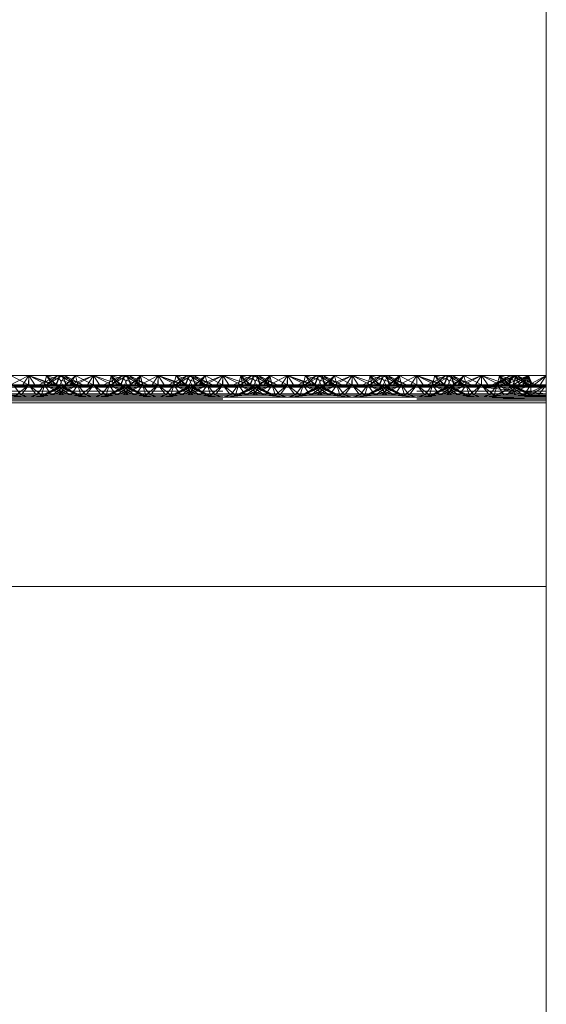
# Paper-space layout 'Layout1' of a CAD drawing. Extents: x -2 to 1033, y -36 to 596.
# Tile 148 of 182: x 704.34 to 706.37, y 508.97 to 512.77. Entities that reach past the tile are written whole.
import ezdxf

# ---------------------------------------------------------------- set-up
doc = ezdxf.new("R2010")
doc.units = 0
doc.linetypes.add('ACAD_ISO02W100', pattern=[15, 12, -3])
doc.layers.add('SS_1.ET-HALA_TaO-JD-LAVKA-ZEBRIK', color=9, linetype='CONTINUOUS', lineweight=13)

psp = doc.layouts.get("Layout1")

# ---------------------------------------------------------------- linework, layer by layer
at = {"layer": 'SS_1.ET-HALA_TaO-JD-LAVKA-ZEBRIK', "color": 5, "linetype": 'Continuous', "ltscale": 0.25}
for p, q in [((706.3704, 534.2051), (706.3704, 499.2604)), ((704.3014, 511.3962), (704.3694, 511.3604)), ((704.3704, 511.3962), (704.3014, 511.3962)), ((704.3704, 511.3962), (704.3694, 511.3604)), ((704.3704, 511.3962), (704.4367, 511.3733)), ((704.4393, 511.3962), (704.3704, 511.3962)), ((704.4825, 511.3962), (704.4109, 511.3604)), ((704.4383, 511.3604), (704.501, 511.3962)), ((704.4383, 511.3604), (704.4825, 511.3962)), ((704.4534, 511.3816), (704.4393, 511.3962)), ((704.4656, 511.3878), (704.4393, 511.3962)), ((704.4825, 511.3962), (704.4393, 511.3962)), ((704.501, 511.3962), (704.4825, 511.3962)), ((704.5133, 511.3604), (704.501, 511.3962)), ((704.5514, 511.3962), (704.501, 511.3962)), ((704.5133, 511.3604), (704.5514, 511.3962)), ((704.5301, 511.3596), (704.6204, 511.3962)), ((704.5301, 511.3596), (704.5514, 511.3962)), ((704.5437, 511.3562), (704.6204, 511.3962)), ((704.6204, 511.3962), (704.5514, 511.3962)), ((704.6204, 511.3962), (704.5943, 511.3562)), ((704.6204, 511.3962), (704.6464, 511.3562)), ((704.6204, 511.3962), (704.6971, 511.3562)), ((704.6893, 511.3962), (704.6204, 511.3962)), ((704.6893, 511.3962), (704.6971, 511.3562)), ((704.6893, 511.3962), (704.7107, 511.3596)), ((704.6893, 511.3962), (704.7275, 511.3604)), ((704.7398, 511.3962), (704.6893, 511.3962)), ((704.7398, 511.3962), (704.7275, 511.3604)), ((704.7398, 511.3962), (704.803, 511.3604)), ((704.7583, 511.3962), (704.7398, 511.3962)), ((704.803, 511.3604), (704.7583, 511.3962)), ((704.8298, 511.3604), (704.7583, 511.3962)), ((704.8014, 511.3962), (704.7583, 511.3962)), ((704.8014, 511.3962), (704.7869, 511.3819)), ((704.8014, 511.3962), (704.8694, 511.3604)), ((704.8704, 511.3962), (704.8014, 511.3962)), ((704.8704, 511.3962), (704.8694, 511.3604)), ((704.9367, 511.3733), (704.8704, 511.3962)), ((704.9393, 511.3962), (704.8704, 511.3962)), ((704.9825, 511.3962), (704.9109, 511.3604)), ((705.001, 511.3962), (704.9383, 511.3604)), ((704.9383, 511.3604), (704.9825, 511.3962)), ((704.9534, 511.3816), (704.9393, 511.3962)), ((704.9656, 511.3878), (704.9393, 511.3962)), ((704.9825, 511.3962), (704.9393, 511.3962)), ((705.001, 511.3962), (704.9825, 511.3962)), ((705.0133, 511.3604), (705.001, 511.3962)), ((705.0514, 511.3962), (705.001, 511.3962)), ((705.0133, 511.3604), (705.0514, 511.3962)), ((705.0301, 511.3596), (705.1204, 511.3962)), ((705.0301, 511.3596), (705.0514, 511.3962)), ((705.0437, 511.3562), (705.1204, 511.3962)), ((705.1204, 511.3962), (705.0514, 511.3962)), ((705.1204, 511.3962), (705.0943, 511.3562)), ((705.1464, 511.3562), (705.1204, 511.3962)), ((705.1204, 511.3962), (705.1971, 511.3562)), ((705.1893, 511.3962), (705.1204, 511.3962)), ((705.1971, 511.3562), (705.1893, 511.3962)), ((705.1893, 511.3962), (705.2107, 511.3596)), ((705.1893, 511.3962), (705.2275, 511.3604)), ((705.2398, 511.3962), (705.1893, 511.3962)), ((705.2398, 511.3962), (705.2275, 511.3604)), ((705.2398, 511.3962), (705.303, 511.3604)), ((705.2583, 511.3962), (705.2398, 511.3962)), ((705.303, 511.3604), (705.2583, 511.3962)), ((705.3298, 511.3604), (705.2583, 511.3962)), ((705.3014, 511.3962), (705.2583, 511.3962)), ((705.3014, 511.3962), (705.2869, 511.3819)), ((705.3014, 511.3962), (705.3694, 511.3604)), ((705.3704, 511.3962), (705.3014, 511.3962)), ((705.3704, 511.3962), (705.3694, 511.3604)), ((705.4367, 511.3733), (705.3704, 511.3962)), ((705.4393, 511.3962), (705.3704, 511.3962)), ((705.4825, 511.3962), (705.4109, 511.3604)), ((705.501, 511.3962), (705.4383, 511.3604)), ((705.4383, 511.3604), (705.4825, 511.3962)), ((705.4534, 511.3816), (705.4393, 511.3962)), ((705.4656, 511.3878), (705.4393, 511.3962)), ((705.4825, 511.3962), (705.4393, 511.3962)), ((705.501, 511.3962), (705.4825, 511.3962)), ((705.5133, 511.3604), (705.501, 511.3962)), ((705.5514, 511.3962), (705.501, 511.3962)), ((705.5133, 511.3604), (705.5514, 511.3962)), ((705.5301, 511.3596), (705.6204, 511.3962)), ((705.5301, 511.3596), (705.5514, 511.3962)), ((705.5437, 511.3562), (705.6204, 511.3962)), ((705.6204, 511.3962), (705.5514, 511.3962)), ((705.6204, 511.3962), (705.5943, 511.3562)), ((705.6464, 511.3562), (705.6204, 511.3962)), ((705.6204, 511.3962), (705.6971, 511.3562)), ((705.6893, 511.3962), (705.6204, 511.3962)), ((705.6893, 511.3962), (705.6971, 511.3562)), ((705.6893, 511.3962), (705.7107, 511.3596)), ((705.6893, 511.3962), (705.7275, 511.3604)), ((705.7398, 511.3962), (705.6893, 511.3962)), ((705.7398, 511.3962), (705.7275, 511.3604)), ((705.7398, 511.3962), (705.803, 511.3604)), ((705.7583, 511.3962), (705.7398, 511.3962)), ((705.803, 511.3604), (705.7583, 511.3962)), ((705.8298, 511.3604), (705.7583, 511.3962)), ((705.8014, 511.3962), (705.7583, 511.3962)), ((705.8014, 511.3962), (705.7869, 511.3819)), ((705.8014, 511.3962), (705.8694, 511.3604)), ((705.8704, 511.3962), (705.8014, 511.3962)), ((705.8694, 511.3604), (705.8704, 511.3962)), ((705.9367, 511.3733), (705.8704, 511.3962)), ((705.9393, 511.3962), (705.8704, 511.3962)), ((705.9825, 511.3962), (705.9109, 511.3604)), ((705.9383, 511.3604), (706.001, 511.3962)), ((705.9825, 511.3962), (705.9383, 511.3604)), ((705.9534, 511.3816), (705.9393, 511.3962)), ((705.9656, 511.3878), (705.9393, 511.3962)), ((705.9825, 511.3962), (705.9393, 511.3962)), ((706.001, 511.3962), (705.9825, 511.3962)), ((706.0133, 511.3604), (706.001, 511.3962)), ((706.0514, 511.3962), (706.001, 511.3962)), ((706.0133, 511.3604), (706.0514, 511.3962)), ((706.0301, 511.3596), (706.1204, 511.3962)), ((706.0301, 511.3596), (706.0514, 511.3962)), ((706.0437, 511.3562), (706.1204, 511.3962)), ((706.1204, 511.3962), (706.0514, 511.3962)), ((706.0943, 511.3562), (706.1204, 511.3962)), ((706.1464, 511.3562), (706.1204, 511.3962)), ((706.1204, 511.3962), (706.1971, 511.3562)), ((706.1893, 511.3962), (706.1204, 511.3962)), ((706.1971, 511.3562), (706.1893, 511.3962)), ((706.1893, 511.3962), (706.2107, 511.3596)), ((706.1893, 511.3962), (706.2275, 511.3604)), ((706.2398, 511.3962), (706.1893, 511.3962)), ((706.2275, 511.3604), (706.2398, 511.3962)), ((706.2398, 511.3962), (706.303, 511.3604)), ((706.2583, 511.3962), (706.2398, 511.3962)), ((706.303, 511.3604), (706.2583, 511.3962)), ((706.3298, 511.3604), (706.2583, 511.3962)), ((706.3014, 511.3962), (706.2583, 511.3962)), ((706.3014, 511.3962), (706.2821, 511.3843)), ((706.3014, 511.3962), (706.3026, 511.374)), ((706.3704, 511.3962), (706.3014, 511.3962)), ((706.3704, 511.3962), (706.3162, 511.3672)), ((698.3704, 511.3254), (706.3704, 511.3254)), ((706.1204, 511.3509), (698.6204, 511.3509)), ((704.1971, 511.3562), (704.5437, 511.3562)), ((704.2107, 511.3596), (704.5301, 511.3596)), ((704.5133, 511.3604), (704.2275, 511.3604)), ((704.5133, 511.3604), (704.5301, 511.3596)), ((704.5301, 511.3596), (704.5437, 511.3562)), ((704.5437, 511.3562), (704.6204, 511.3509)), ((704.5437, 511.3562), (704.5943, 511.3562)), ((704.5943, 511.3562), (704.6204, 511.3509)), ((704.5943, 511.3562), (704.6464, 511.3562)), ((704.6204, 511.3509), (704.6971, 511.3562)), ((704.6464, 511.3562), (704.6204, 511.3509)), ((704.6464, 511.3562), (704.6971, 511.3562)), ((704.6971, 511.3562), (704.7107, 511.3596)), ((704.6971, 511.3562), (705.0437, 511.3562)), ((704.7275, 511.3604), (704.7107, 511.3596)), ((704.7107, 511.3596), (705.0301, 511.3596)), ((705.0133, 511.3604), (704.7275, 511.3604)), ((705.0133, 511.3604), (705.0301, 511.3596)), ((705.0301, 511.3596), (705.0437, 511.3562)), ((705.0437, 511.3562), (705.1204, 511.3509)), ((705.0437, 511.3562), (705.0943, 511.3562)), ((705.0943, 511.3562), (705.1204, 511.3509)), ((705.0943, 511.3562), (705.1464, 511.3562)), ((705.1204, 511.3509), (705.1971, 511.3562)), ((705.1204, 511.3509), (705.1464, 511.3562)), ((705.1464, 511.3562), (705.1971, 511.3562)), ((705.1971, 511.3562), (705.2107, 511.3596)), ((705.1971, 511.3562), (705.5437, 511.3562)), ((705.2275, 511.3604), (705.2107, 511.3596)), ((705.2107, 511.3596), (705.5301, 511.3596)), ((705.5133, 511.3604), (705.2275, 511.3604)), ((705.5301, 511.3596), (705.5133, 511.3604)), ((705.5437, 511.3562), (705.5301, 511.3596)), ((705.6204, 511.3509), (705.5437, 511.3562)), ((705.5437, 511.3562), (705.5943, 511.3562)), ((705.5943, 511.3562), (705.6204, 511.3509)), ((705.5943, 511.3562), (705.6464, 511.3562)), ((705.6204, 511.3509), (705.6971, 511.3562)), ((705.6204, 511.3509), (705.6464, 511.3562)), ((705.6464, 511.3562), (705.6971, 511.3562)), ((705.6971, 511.3562), (705.7107, 511.3596)), ((705.6971, 511.3562), (706.0437, 511.3562)), ((705.7275, 511.3604), (705.7107, 511.3596)), ((705.7107, 511.3596), (706.0301, 511.3596)), ((706.0133, 511.3604), (705.7275, 511.3604)), ((706.0133, 511.3604), (706.0301, 511.3596)), ((706.0301, 511.3596), (706.0437, 511.3562)), ((706.0437, 511.3562), (706.1204, 511.3509)), ((706.0437, 511.3562), (706.0943, 511.3562)), ((706.1204, 511.3509), (706.0943, 511.3562)), ((706.0943, 511.3562), (706.1464, 511.3562)), ((706.1204, 511.3509), (706.1971, 511.3562)), ((706.1204, 511.3509), (706.1464, 511.3562)), ((706.1204, 511.3509), (706.3704, 511.351)), ((706.3704, 511.3254), (706.1204, 511.3509)), ((706.1464, 511.3562), (706.1971, 511.3562)), ((706.1971, 511.3562), (706.2107, 511.3596)), ((706.1971, 511.3562), (706.3704, 511.351)), ((706.2107, 511.3596), (706.3704, 511.3604)), ((706.2107, 511.3596), (706.2275, 511.3604)), ((706.3704, 511.351), (706.2107, 511.3596)), ((706.3704, 511.3604), (706.2275, 511.3604)), ((706.3704, 511.2904), (698.3704, 511.2904)), ((698.3704, 510.5804), (706.3704, 510.5804))]:
    psp.add_line(p, q, dxfattribs=at)
at = {"layer": 'SS_1.ET-HALA_TaO-JD-LAVKA-ZEBRIK', "color": 9, "linetype": 'ACAD_ISO02W100', "ltscale": 0.25}
for p, q in [((704.2937, 511.3562), (704.3704, 511.3962)), ((704.3704, 511.3962), (704.3443, 511.3562)), ((704.3964, 511.3562), (704.3704, 511.3962)), ((704.3704, 511.3962), (704.4471, 511.3562)), ((704.3704, 511.3962), (704.4607, 511.3596)), ((704.3704, 511.3962), (704.3704, 511.3604)), ((704.4304, 511.3604), (704.4393, 511.3962)), ((704.4332, 511.3715), (704.4304, 511.3604)), ((704.4393, 511.3962), (704.4332, 511.3715)), ((704.4367, 511.3733), (704.4739, 511.3604)), ((704.4388, 511.3604), (704.501, 511.3962)), ((704.4388, 511.3604), (704.4825, 511.3962)), ((704.4393, 511.3962), (704.4607, 511.3596)), ((704.4393, 511.3962), (704.4775, 511.3604)), ((704.4739, 511.3604), (704.4534, 511.3816)), ((704.4907, 511.3797), (704.4656, 511.3878)), ((704.4743, 511.3604), (704.4898, 511.3962)), ((704.4864, 511.3884), (704.4743, 511.3604)), ((704.4898, 511.3962), (704.4775, 511.3604)), ((704.4825, 511.3962), (704.5004, 511.3604)), ((704.4898, 511.3962), (704.4864, 511.3884)), ((704.5509, 511.3604), (704.4898, 511.3962)), ((704.4898, 511.3962), (704.553, 511.3604)), ((704.5798, 511.3604), (704.4898, 511.3962)), ((704.4904, 511.3604), (704.4954, 511.3704)), ((704.5509, 511.3604), (704.4907, 511.3797)), ((704.4954, 511.3704), (704.5083, 511.3962)), ((704.5151, 511.3604), (704.501, 511.3962)), ((704.5165, 511.3604), (704.501, 511.3962)), ((704.5083, 511.3962), (704.553, 511.3604)), ((704.5798, 511.3604), (704.5083, 511.3962)), ((704.5151, 511.3604), (704.5514, 511.3962)), ((704.5514, 511.3962), (704.5604, 511.3604)), ((704.5514, 511.3962), (704.6194, 511.3604)), ((704.6194, 511.3604), (704.6204, 511.3962)), ((704.6204, 511.3962), (704.7239, 511.3604)), ((704.6204, 511.3604), (704.6204, 511.3962)), ((704.7325, 511.3962), (704.6609, 511.3604)), ((704.6893, 511.3962), (704.6804, 511.3604)), ((704.751, 511.3962), (704.6883, 511.3604)), ((704.6883, 511.3604), (704.7325, 511.3962)), ((704.751, 511.3962), (704.6888, 511.3604)), ((704.6888, 511.3604), (704.7325, 511.3962)), ((704.6893, 511.3962), (704.7239, 511.3604)), ((704.6893, 511.3962), (704.8009, 511.3604)), ((704.7398, 511.3962), (704.7243, 511.3604)), ((704.7325, 511.3962), (704.7454, 511.3704)), ((704.7398, 511.3962), (704.8009, 511.3604)), ((704.7398, 511.3962), (704.8298, 511.3604)), ((704.7404, 511.3604), (704.7583, 511.3962)), ((704.7454, 511.3704), (704.7504, 511.3604)), ((704.7633, 511.3604), (704.751, 511.3962)), ((704.751, 511.3962), (704.7542, 511.388)), ((704.751, 511.3962), (704.7665, 511.3604)), ((704.7544, 511.3884), (704.751, 511.3962)), ((704.7542, 511.388), (704.7651, 511.3604)), ((704.7665, 511.3604), (704.7544, 511.3884)), ((704.7633, 511.3604), (704.8014, 511.3962)), ((704.7869, 511.3819), (704.7651, 511.3604)), ((704.7801, 511.3596), (704.8014, 511.3962)), ((704.7937, 511.3562), (704.8704, 511.3962)), ((704.7937, 511.3562), (704.8014, 511.3962)), ((704.8014, 511.3962), (704.8104, 511.3604)), ((704.8014, 511.3962), (704.8076, 511.3715)), ((704.8104, 511.3604), (704.8076, 511.3715)), ((704.8443, 511.3562), (704.8704, 511.3962)), ((704.8964, 511.3562), (704.8704, 511.3962)), ((704.8704, 511.3962), (704.9471, 511.3562)), ((704.8704, 511.3962), (704.9607, 511.3596)), ((704.8704, 511.3604), (704.8704, 511.3962)), ((704.9304, 511.3604), (704.9393, 511.3962)), ((704.9332, 511.3715), (704.9304, 511.3604)), ((704.9393, 511.3962), (704.9332, 511.3715)), ((704.9739, 511.3604), (704.9367, 511.3733)), ((704.9388, 511.3604), (705.001, 511.3962)), ((704.9388, 511.3604), (704.9825, 511.3962)), ((704.9393, 511.3962), (704.9607, 511.3596)), ((704.9393, 511.3962), (704.9775, 511.3604)), ((704.9739, 511.3604), (704.9534, 511.3816)), ((704.9907, 511.3797), (704.9656, 511.3878)), ((704.9743, 511.3604), (704.9898, 511.3962)), ((704.9864, 511.3884), (704.9743, 511.3604)), ((704.9898, 511.3962), (704.9775, 511.3604)), ((704.9825, 511.3962), (705.0004, 511.3604)), ((704.9898, 511.3962), (704.9864, 511.3884)), ((705.0509, 511.3604), (704.9898, 511.3962)), ((704.9898, 511.3962), (705.053, 511.3604)), ((705.0798, 511.3604), (704.9898, 511.3962)), ((704.9904, 511.3604), (704.9954, 511.3704)), ((705.0509, 511.3604), (704.9907, 511.3797)), ((704.9954, 511.3704), (705.0083, 511.3962)), ((705.0151, 511.3604), (705.001, 511.3962)), ((705.0165, 511.3604), (705.001, 511.3962)), ((705.0083, 511.3962), (705.053, 511.3604)), ((705.0798, 511.3604), (705.0083, 511.3962)), ((705.0514, 511.3962), (705.0151, 511.3604)), ((705.0514, 511.3962), (705.0604, 511.3604)), ((705.1194, 511.3604), (705.0514, 511.3962)), ((705.1194, 511.3604), (705.1204, 511.3962)), ((705.1204, 511.3962), (705.2239, 511.3604)), ((705.1204, 511.3604), (705.1204, 511.3962)), ((705.2325, 511.3962), (705.1609, 511.3604)), ((705.1893, 511.3962), (705.1804, 511.3604)), ((705.1883, 511.3604), (705.251, 511.3962)), ((705.1883, 511.3604), (705.2325, 511.3962)), ((705.251, 511.3962), (705.1888, 511.3604)), ((705.1888, 511.3604), (705.2325, 511.3962)), ((705.1893, 511.3962), (705.2239, 511.3604)), ((705.1893, 511.3962), (705.3009, 511.3604)), ((705.2398, 511.3962), (705.2243, 511.3604)), ((705.2325, 511.3962), (705.2454, 511.3704)), ((705.2398, 511.3962), (705.3009, 511.3604)), ((705.2398, 511.3962), (705.3298, 511.3604)), ((705.2404, 511.3604), (705.2583, 511.3962)), ((705.2454, 511.3704), (705.2504, 511.3604)), ((705.2633, 511.3604), (705.251, 511.3962)), ((705.251, 511.3962), (705.2542, 511.388)), ((705.2544, 511.3884), (705.251, 511.3962)), ((705.251, 511.3962), (705.2665, 511.3604)), ((705.2542, 511.388), (705.2651, 511.3604)), ((705.2665, 511.3604), (705.2544, 511.3884)), ((705.2633, 511.3604), (705.3014, 511.3962)), ((705.2869, 511.3819), (705.2651, 511.3604)), ((705.2801, 511.3596), (705.3014, 511.3962)), ((705.2937, 511.3562), (705.3704, 511.3962)), ((705.2937, 511.3562), (705.3014, 511.3962)), ((705.3014, 511.3962), (705.3104, 511.3604)), ((705.3014, 511.3962), (705.3076, 511.3715)), ((705.3104, 511.3604), (705.3076, 511.3715)), ((705.3443, 511.3562), (705.3704, 511.3962)), ((705.3964, 511.3562), (705.3704, 511.3962)), ((705.3704, 511.3962), (705.4471, 511.3562)), ((705.3704, 511.3962), (705.4607, 511.3596)), ((705.3704, 511.3604), (705.3704, 511.3962)), ((705.4304, 511.3604), (705.4393, 511.3962)), ((705.4332, 511.3715), (705.4304, 511.3604)), ((705.4393, 511.3962), (705.4332, 511.3715)), ((705.4739, 511.3604), (705.4367, 511.3733)), ((705.4388, 511.3604), (705.501, 511.3962)), ((705.4388, 511.3604), (705.4825, 511.3962)), ((705.4393, 511.3962), (705.4607, 511.3596)), ((705.4393, 511.3962), (705.4775, 511.3604)), ((705.4739, 511.3604), (705.4534, 511.3816)), ((705.4907, 511.3797), (705.4656, 511.3878)), ((705.4743, 511.3604), (705.4898, 511.3962)), ((705.4864, 511.3884), (705.4743, 511.3604)), ((705.4898, 511.3962), (705.4775, 511.3604)), ((705.4825, 511.3962), (705.5004, 511.3604)), ((705.4898, 511.3962), (705.4864, 511.3884)), ((705.5509, 511.3604), (705.4898, 511.3962)), ((705.4898, 511.3962), (705.553, 511.3604)), ((705.5798, 511.3604), (705.4898, 511.3962)), ((705.4904, 511.3604), (705.4954, 511.3704)), ((705.5509, 511.3604), (705.4907, 511.3797)), ((705.4954, 511.3704), (705.5083, 511.3962)), ((705.5151, 511.3604), (705.501, 511.3962)), ((705.5165, 511.3604), (705.501, 511.3962)), ((705.5083, 511.3962), (705.553, 511.3604)), ((705.5798, 511.3604), (705.5083, 511.3962)), ((705.5151, 511.3604), (705.5514, 511.3962)), ((705.5604, 511.3604), (705.5514, 511.3962)), ((705.6194, 511.3604), (705.5514, 511.3962)), ((705.6194, 511.3604), (705.6204, 511.3962)), ((705.6204, 511.3962), (705.7239, 511.3604)), ((705.6204, 511.3604), (705.6204, 511.3962)), ((705.7325, 511.3962), (705.6609, 511.3604)), ((705.6893, 511.3962), (705.6804, 511.3604)), ((705.6883, 511.3604), (705.751, 511.3962)), ((705.6883, 511.3604), (705.7325, 511.3962)), ((705.751, 511.3962), (705.6888, 511.3604)), ((705.6888, 511.3604), (705.7325, 511.3962)), ((705.6893, 511.3962), (705.7239, 511.3604)), ((705.6893, 511.3962), (705.8009, 511.3604)), ((705.7398, 511.3962), (705.7243, 511.3604)), ((705.7325, 511.3962), (705.7454, 511.3704)), ((705.7398, 511.3962), (705.8009, 511.3604)), ((705.7398, 511.3962), (705.8298, 511.3604)), ((705.7404, 511.3604), (705.7583, 511.3962)), ((705.7454, 511.3704), (705.7504, 511.3604)), ((705.7633, 511.3604), (705.751, 511.3962)), ((705.751, 511.3962), (705.7542, 511.388)), ((705.751, 511.3962), (705.7665, 511.3604)), ((705.7544, 511.3884), (705.751, 511.3962)), ((705.7542, 511.388), (705.7651, 511.3604)), ((705.7665, 511.3604), (705.7544, 511.3884)), ((705.7633, 511.3604), (705.8014, 511.3962)), ((705.7869, 511.3819), (705.7651, 511.3604)), ((705.7801, 511.3596), (705.8014, 511.3962)), ((705.7937, 511.3562), (705.8704, 511.3962)), ((705.7937, 511.3562), (705.8014, 511.3962)), ((705.8014, 511.3962), (705.8104, 511.3604)), ((705.8076, 511.3715), (705.8014, 511.3962)), ((705.8104, 511.3604), (705.8076, 511.3715)), ((705.8443, 511.3562), (705.8704, 511.3962)), ((705.8964, 511.3562), (705.8704, 511.3962)), ((705.8704, 511.3962), (705.9471, 511.3562)), ((705.8704, 511.3962), (705.9607, 511.3596)), ((705.8704, 511.3604), (705.8704, 511.3962)), ((705.9304, 511.3604), (705.9393, 511.3962)), ((705.9332, 511.3715), (705.9304, 511.3604)), ((705.9393, 511.3962), (705.9332, 511.3715)), ((705.9739, 511.3604), (705.9367, 511.3733)), ((705.9388, 511.3604), (706.001, 511.3962)), ((705.9388, 511.3604), (705.9825, 511.3962)), ((705.9393, 511.3962), (705.9607, 511.3596)), ((705.9393, 511.3962), (705.9775, 511.3604)), ((705.9739, 511.3604), (705.9534, 511.3816)), ((705.9907, 511.3797), (705.9656, 511.3878)), ((705.9743, 511.3604), (705.9898, 511.3962)), ((705.9864, 511.3884), (705.9743, 511.3604)), ((705.9898, 511.3962), (705.9775, 511.3604)), ((705.9825, 511.3962), (706.0004, 511.3604)), ((705.9898, 511.3962), (705.9864, 511.3884)), ((706.0509, 511.3604), (705.9898, 511.3962)), ((705.9898, 511.3962), (706.053, 511.3604)), ((706.0798, 511.3604), (705.9898, 511.3962)), ((705.9904, 511.3604), (705.9954, 511.3704)), ((706.0509, 511.3604), (705.9907, 511.3797)), ((705.9954, 511.3704), (706.0083, 511.3962)), ((706.0151, 511.3604), (706.001, 511.3962)), ((706.0165, 511.3604), (706.001, 511.3962)), ((706.053, 511.3604), (706.0083, 511.3962)), ((706.0798, 511.3604), (706.0083, 511.3962)), ((706.0151, 511.3604), (706.0514, 511.3962)), ((706.0604, 511.3604), (706.0514, 511.3962)), ((706.1194, 511.3604), (706.0514, 511.3962)), ((706.1194, 511.3604), (706.1204, 511.3962)), ((706.1204, 511.3962), (706.2239, 511.3604)), ((706.1204, 511.3962), (706.1204, 511.3604)), ((706.2325, 511.3962), (706.1613, 511.3604)), ((706.251, 511.3962), (706.1684, 511.3604)), ((706.1684, 511.3604), (706.2325, 511.3962)), ((706.1761, 511.3604), (706.251, 511.3962)), ((706.1761, 511.3604), (706.2325, 511.3962)), ((706.1893, 511.3962), (706.1804, 511.3604)), ((706.2239, 511.3604), (706.1893, 511.3962)), ((706.1893, 511.3962), (706.3009, 511.3604)), ((706.251, 511.3962), (706.1968, 511.3604)), ((706.3014, 511.3962), (706.2114, 511.3604)), ((706.2114, 511.3604), (706.251, 511.3962)), ((706.2398, 511.3962), (706.2243, 511.3604)), ((706.2325, 511.3962), (706.2454, 511.3704)), ((706.3009, 511.3604), (706.2398, 511.3962)), ((706.2398, 511.3962), (706.3298, 511.3604)), ((706.2404, 511.3604), (706.2583, 511.3962)), ((706.2821, 511.3843), (706.2434, 511.3604)), ((706.2434, 511.3604), (706.2456, 511.3709)), ((706.2454, 511.3704), (706.2504, 511.3604)), ((706.2456, 511.3709), (706.251, 511.3962)), ((706.251, 511.3962), (706.2665, 511.3604)), ((706.2544, 511.3884), (706.251, 511.3962)), ((706.2665, 511.3604), (706.2544, 511.3884)), ((706.3014, 511.3962), (706.2633, 511.3604)), ((706.2801, 511.3596), (706.3014, 511.3962)), ((706.2937, 511.3562), (706.3014, 511.3962)), ((706.3014, 511.3962), (706.3104, 511.3604)), ((706.3076, 511.3715), (706.3014, 511.3962)), ((706.3186, 511.3562), (706.3014, 511.3962)), ((706.3026, 511.374), (706.3034, 511.3604)), ((706.3162, 511.3672), (706.3034, 511.3604)), ((706.3104, 511.3604), (706.3076, 511.3715)), ((706.3186, 511.3562), (706.3704, 511.3962)), ((706.3443, 511.3562), (706.3704, 511.3962)), ((698.3704, 511.3353), (706.3704, 511.3353)), ((704.2937, 511.3562), (704.3704, 511.3509)), ((704.3104, 511.3604), (704.3404, 511.3204)), ((704.3704, 511.3604), (704.322, 511.3204)), ((704.3404, 511.3204), (704.3704, 511.3604)), ((704.3443, 511.3562), (704.3704, 511.3509)), ((704.3704, 511.3604), (704.4003, 511.3204)), ((704.3704, 511.3604), (704.4188, 511.3204)), ((704.4471, 511.3562), (704.3704, 511.3509)), ((704.3704, 511.3509), (704.3964, 511.3562)), ((704.4003, 511.3204), (704.4304, 511.3604)), ((704.4188, 511.3204), (704.4304, 511.3604)), ((704.5165, 511.3604), (704.4224, 511.3204)), ((704.5004, 511.3604), (704.4224, 511.3204)), ((704.4304, 511.3604), (704.4485, 511.3338)), ((704.5043, 511.3204), (704.4304, 511.3604)), ((704.4304, 511.3604), (704.47, 511.3448)), ((704.4324, 511.3204), (704.5165, 511.3604)), ((704.5004, 511.3604), (704.4324, 511.3204)), ((704.4607, 511.3596), (704.4471, 511.3562)), ((704.4485, 511.3338), (704.4576, 511.3204)), ((704.4588, 511.3204), (704.5604, 511.3604)), ((704.4588, 511.3204), (704.5165, 511.3604)), ((704.4775, 511.3604), (704.4607, 511.3596)), ((704.47, 511.3448), (704.5319, 511.3204)), ((704.5043, 511.3204), (704.4743, 511.3604)), ((704.4743, 511.3604), (704.4854, 511.3527)), ((704.5584, 511.3204), (704.4743, 511.3604)), ((704.4743, 511.3604), (704.4886, 511.3544)), ((704.4854, 511.3527), (704.5319, 511.3204)), ((704.4864, 511.3204), (704.5604, 511.3604)), ((704.4864, 511.3204), (704.5165, 511.3604)), ((704.4886, 511.3544), (704.5684, 511.3204)), ((704.5584, 511.3204), (704.4904, 511.3604)), ((704.4954, 511.3579), (704.4904, 511.3604)), ((704.5684, 511.3204), (704.4954, 511.3579)), ((704.5165, 511.3604), (704.5133, 511.3604)), ((704.5604, 511.3604), (704.5165, 511.3604)), ((704.5301, 511.3596), (704.7107, 511.3596)), ((704.5332, 511.3204), (704.5604, 511.3604)), ((704.572, 511.3204), (704.5604, 511.3604)), ((704.5604, 511.3604), (704.5904, 511.3204)), ((704.6204, 511.3604), (704.5604, 511.3604)), ((704.572, 511.3204), (704.6204, 511.3604)), ((704.6204, 511.3604), (704.5904, 511.3204)), ((704.6204, 511.3604), (704.6503, 511.3204)), ((704.6204, 511.3604), (704.6688, 511.3204)), ((704.6804, 511.3604), (704.6204, 511.3604)), ((704.6503, 511.3204), (704.6804, 511.3604)), ((704.6804, 511.3604), (704.6688, 511.3204)), ((704.7454, 511.3579), (704.6724, 511.3204)), ((704.6724, 511.3204), (704.7522, 511.3544)), ((704.6804, 511.3604), (704.7076, 511.3204)), ((704.6804, 511.3604), (704.7543, 511.3204)), ((704.6804, 511.3604), (704.7819, 511.3204)), ((704.7243, 511.3604), (704.6804, 511.3604)), ((704.7665, 511.3604), (704.6824, 511.3204)), ((704.7504, 511.3604), (704.6824, 511.3204)), ((704.7088, 511.3204), (704.7554, 511.3527)), ((704.7088, 511.3204), (704.7708, 511.3448)), ((704.7243, 511.3604), (704.7543, 511.3204)), ((704.7243, 511.3604), (704.7819, 511.3204)), ((704.7243, 511.3604), (704.8084, 511.3204)), ((704.8184, 511.3204), (704.7243, 511.3604)), ((704.7275, 511.3604), (704.7243, 511.3604)), ((704.8104, 511.3604), (704.7364, 511.3204)), ((704.7665, 511.3604), (704.7364, 511.3204)), ((704.7404, 511.3604), (704.8084, 511.3204)), ((704.8184, 511.3204), (704.7404, 511.3604)), ((704.7504, 511.3604), (704.7454, 511.3579)), ((704.7522, 511.3544), (704.7665, 511.3604)), ((704.7554, 511.3527), (704.7665, 511.3604)), ((704.7801, 511.3596), (704.7633, 511.3604)), ((704.7708, 511.3448), (704.8104, 511.3604)), ((704.7801, 511.3596), (704.7937, 511.3562)), ((704.7923, 511.3338), (704.7832, 511.3204)), ((704.8104, 511.3604), (704.7923, 511.3338)), ((704.7937, 511.3562), (704.8704, 511.3509)), ((704.8104, 511.3604), (704.822, 511.3204)), ((704.8104, 511.3604), (704.8404, 511.3204)), ((704.8704, 511.3604), (704.822, 511.3204)), ((704.8404, 511.3204), (704.8704, 511.3604)), ((704.8704, 511.3509), (704.8443, 511.3562)), ((704.9003, 511.3204), (704.8704, 511.3604)), ((704.9188, 511.3204), (704.8704, 511.3604)), ((704.8704, 511.3509), (704.9471, 511.3562)), ((704.8704, 511.3509), (704.8964, 511.3562)), ((704.9003, 511.3204), (704.9304, 511.3604)), ((704.9188, 511.3204), (704.9304, 511.3604)), ((705.0165, 511.3604), (704.9224, 511.3204)), ((705.0004, 511.3604), (704.9224, 511.3204)), ((704.9304, 511.3604), (704.9576, 511.3204)), ((705.0043, 511.3204), (704.9304, 511.3604)), ((704.9304, 511.3604), (704.97, 511.3448)), ((704.9324, 511.3204), (705.0165, 511.3604)), ((704.9324, 511.3204), (705.0004, 511.3604)), ((704.9471, 511.3562), (704.9607, 511.3596)), ((704.9588, 511.3204), (705.0604, 511.3604)), ((704.9588, 511.3204), (705.0165, 511.3604)), ((704.9607, 511.3596), (704.9775, 511.3604)), ((704.97, 511.3448), (705.0319, 511.3204)), ((705.0043, 511.3204), (704.9743, 511.3604)), ((704.9743, 511.3604), (704.9854, 511.3527)), ((705.0584, 511.3204), (704.9743, 511.3604)), ((704.9743, 511.3604), (704.9886, 511.3544)), ((704.9854, 511.3527), (705.0319, 511.3204)), ((704.9864, 511.3204), (705.0604, 511.3604)), ((704.9864, 511.3204), (705.0165, 511.3604)), ((704.9886, 511.3544), (705.0684, 511.3204)), ((705.0584, 511.3204), (704.9904, 511.3604)), ((704.9954, 511.3579), (704.9904, 511.3604)), ((705.0684, 511.3204), (704.9954, 511.3579)), ((705.0165, 511.3604), (705.0133, 511.3604)), ((705.0604, 511.3604), (705.0165, 511.3604)), ((705.0301, 511.3596), (705.2107, 511.3596)), ((705.0332, 511.3204), (705.0604, 511.3604)), ((705.072, 511.3204), (705.0604, 511.3604)), ((705.0604, 511.3604), (705.0904, 511.3204)), ((705.1204, 511.3604), (705.0604, 511.3604)), ((705.072, 511.3204), (705.1204, 511.3604)), ((705.0904, 511.3204), (705.1204, 511.3604)), ((705.1204, 511.3604), (705.1503, 511.3204)), ((705.1204, 511.3604), (705.1688, 511.3204)), ((705.1804, 511.3604), (705.1204, 511.3604)), ((705.1503, 511.3204), (705.1804, 511.3604)), ((705.1688, 511.3204), (705.1804, 511.3604)), ((705.2454, 511.3579), (705.1724, 511.3204)), ((705.1724, 511.3204), (705.2522, 511.3544)), ((705.1804, 511.3604), (705.2076, 511.3204)), ((705.1804, 511.3604), (705.2543, 511.3204)), ((705.1804, 511.3604), (705.2819, 511.3204)), ((705.2243, 511.3604), (705.1804, 511.3604)), ((705.2665, 511.3604), (705.1824, 511.3204)), ((705.2504, 511.3604), (705.1824, 511.3204)), ((705.2088, 511.3204), (705.2554, 511.3527)), ((705.2088, 511.3204), (705.2708, 511.3448)), ((705.2243, 511.3604), (705.2543, 511.3204)), ((705.2243, 511.3604), (705.2819, 511.3204)), ((705.2243, 511.3604), (705.3084, 511.3204)), ((705.3184, 511.3204), (705.2243, 511.3604)), ((705.2275, 511.3604), (705.2243, 511.3604)), ((705.3104, 511.3604), (705.2364, 511.3204)), ((705.2665, 511.3604), (705.2364, 511.3204)), ((705.2404, 511.3604), (705.3084, 511.3204)), ((705.3184, 511.3204), (705.2404, 511.3604)), ((705.2504, 511.3604), (705.2454, 511.3579)), ((705.2522, 511.3544), (705.2665, 511.3604)), ((705.2554, 511.3527), (705.2665, 511.3604)), ((705.2801, 511.3596), (705.2633, 511.3604)), ((705.2708, 511.3448), (705.3104, 511.3604)), ((705.2801, 511.3596), (705.2937, 511.3562)), ((705.2832, 511.3204), (705.2923, 511.3338)), ((705.2923, 511.3338), (705.3104, 511.3604)), ((705.2937, 511.3562), (705.3704, 511.3509)), ((705.3104, 511.3604), (705.322, 511.3204)), ((705.3404, 511.3204), (705.3104, 511.3604)), ((705.322, 511.3204), (705.3704, 511.3604)), ((705.3404, 511.3204), (705.3704, 511.3604)), ((705.3704, 511.3509), (705.3443, 511.3562)), ((705.4003, 511.3204), (705.3704, 511.3604)), ((705.4188, 511.3204), (705.3704, 511.3604)), ((705.3704, 511.3509), (705.4471, 511.3562)), ((705.3704, 511.3509), (705.3964, 511.3562)), ((705.4003, 511.3204), (705.4304, 511.3604)), ((705.4188, 511.3204), (705.4304, 511.3604)), ((705.5165, 511.3604), (705.4224, 511.3204)), ((705.5004, 511.3604), (705.4224, 511.3204)), ((705.4304, 511.3604), (705.4485, 511.3338)), ((705.5043, 511.3204), (705.4304, 511.3604)), ((705.4304, 511.3604), (705.47, 511.3448)), ((705.4324, 511.3204), (705.5165, 511.3604)), ((705.4324, 511.3204), (705.5004, 511.3604)), ((705.4471, 511.3562), (705.4607, 511.3596)), ((705.4485, 511.3338), (705.4576, 511.3204)), ((705.4588, 511.3204), (705.5604, 511.3604)), ((705.4588, 511.3204), (705.5165, 511.3604)), ((705.4607, 511.3596), (705.4775, 511.3604)), ((705.47, 511.3448), (705.5319, 511.3204)), ((705.5043, 511.3204), (705.4743, 511.3604)), ((705.4743, 511.3604), (705.4854, 511.3527)), ((705.5584, 511.3204), (705.4743, 511.3604)), ((705.4743, 511.3604), (705.4886, 511.3544)), ((705.4854, 511.3527), (705.5319, 511.3204)), ((705.4864, 511.3204), (705.5604, 511.3604)), ((705.4864, 511.3204), (705.5165, 511.3604)), ((705.4886, 511.3544), (705.5684, 511.3204)), ((705.5584, 511.3204), (705.4904, 511.3604)), ((705.4954, 511.3579), (705.4904, 511.3604)), ((705.5684, 511.3204), (705.4954, 511.3579)), ((705.5165, 511.3604), (705.5133, 511.3604)), ((705.5604, 511.3604), (705.5165, 511.3604)), ((705.5301, 511.3596), (705.7107, 511.3596)), ((705.5332, 511.3204), (705.5604, 511.3604)), ((705.572, 511.3204), (705.5604, 511.3604)), ((705.5604, 511.3604), (705.5904, 511.3204)), ((705.6204, 511.3604), (705.5604, 511.3604)), ((705.572, 511.3204), (705.6204, 511.3604)), ((705.5904, 511.3204), (705.6204, 511.3604)), ((705.6204, 511.3604), (705.6503, 511.3204)), ((705.6204, 511.3604), (705.6688, 511.3204)), ((705.6804, 511.3604), (705.6204, 511.3604)), ((705.6503, 511.3204), (705.6804, 511.3604)), ((705.6688, 511.3204), (705.6804, 511.3604)), ((705.7454, 511.3579), (705.6724, 511.3204)), ((705.6724, 511.3204), (705.7522, 511.3544)), ((705.6804, 511.3604), (705.7076, 511.3204)), ((705.6804, 511.3604), (705.7543, 511.3204)), ((705.6804, 511.3604), (705.7819, 511.3204)), ((705.7243, 511.3604), (705.6804, 511.3604)), ((705.7665, 511.3604), (705.6824, 511.3204)), ((705.7504, 511.3604), (705.6824, 511.3204)), ((705.7088, 511.3204), (705.7554, 511.3527)), ((705.7088, 511.3204), (705.7708, 511.3448)), ((705.7243, 511.3604), (705.7543, 511.3204)), ((705.7243, 511.3604), (705.7819, 511.3204)), ((705.7243, 511.3604), (705.8084, 511.3204)), ((705.8184, 511.3204), (705.7243, 511.3604)), ((705.7275, 511.3604), (705.7243, 511.3604)), ((705.8104, 511.3604), (705.7364, 511.3204)), ((705.7665, 511.3604), (705.7364, 511.3204)), ((705.7404, 511.3604), (705.8084, 511.3204)), ((705.8184, 511.3204), (705.7404, 511.3604)), ((705.7504, 511.3604), (705.7454, 511.3579)), ((705.7522, 511.3544), (705.7665, 511.3604)), ((705.7554, 511.3527), (705.7665, 511.3604)), ((705.7801, 511.3596), (705.7633, 511.3604)), ((705.7708, 511.3448), (705.8104, 511.3604)), ((705.7801, 511.3596), (705.7937, 511.3562)), ((705.7832, 511.3204), (705.7923, 511.3338)), ((705.7923, 511.3338), (705.8104, 511.3604)), ((705.7937, 511.3562), (705.8704, 511.3509)), ((705.8104, 511.3604), (705.822, 511.3204)), ((705.8404, 511.3204), (705.8104, 511.3604)), ((705.822, 511.3204), (705.8704, 511.3604)), ((705.8404, 511.3204), (705.8704, 511.3604)), ((705.8704, 511.3509), (705.8443, 511.3562)), ((705.9003, 511.3204), (705.8704, 511.3604)), ((705.9188, 511.3204), (705.8704, 511.3604)), ((705.8704, 511.3509), (705.9471, 511.3562)), ((705.8704, 511.3509), (705.8964, 511.3562)), ((705.9003, 511.3204), (705.9304, 511.3604)), ((705.9188, 511.3204), (705.9304, 511.3604)), ((706.0165, 511.3604), (705.9224, 511.3204)), ((706.0004, 511.3604), (705.9224, 511.3204)), ((705.9304, 511.3604), (705.9576, 511.3204)), ((706.0043, 511.3204), (705.9304, 511.3604)), ((705.9304, 511.3604), (705.97, 511.3448)), ((705.9324, 511.3204), (706.0165, 511.3604)), ((705.9324, 511.3204), (706.0004, 511.3604)), ((705.9471, 511.3562), (705.9607, 511.3596)), ((705.9588, 511.3204), (706.0604, 511.3604)), ((705.9588, 511.3204), (706.0165, 511.3604)), ((705.9607, 511.3596), (705.9775, 511.3604)), ((705.97, 511.3448), (706.0319, 511.3204)), ((706.0043, 511.3204), (705.9743, 511.3604)), ((705.9743, 511.3604), (705.9854, 511.3527)), ((706.0584, 511.3204), (705.9743, 511.3604)), ((705.9743, 511.3604), (705.9886, 511.3544)), ((705.9854, 511.3527), (706.0319, 511.3204)), ((705.9864, 511.3204), (706.0604, 511.3604)), ((705.9864, 511.3204), (706.0165, 511.3604)), ((705.9886, 511.3544), (706.0684, 511.3204)), ((706.0584, 511.3204), (705.9904, 511.3604)), ((705.9954, 511.3579), (705.9904, 511.3604)), ((706.0684, 511.3204), (705.9954, 511.3579)), ((706.0165, 511.3604), (706.0133, 511.3604)), ((706.0604, 511.3604), (706.0165, 511.3604)), ((706.0301, 511.3596), (706.2801, 511.3596)), ((706.0332, 511.3204), (706.0604, 511.3604)), ((706.072, 511.3204), (706.0604, 511.3604)), ((706.0604, 511.3604), (706.0904, 511.3204)), ((706.1204, 511.3604), (706.0604, 511.3604)), ((706.072, 511.3204), (706.1204, 511.3604)), ((706.0904, 511.3204), (706.1204, 511.3604)), ((706.1204, 511.3604), (706.1503, 511.3204)), ((706.1204, 511.3604), (706.1688, 511.3204)), ((706.1804, 511.3604), (706.1204, 511.3604)), ((706.3704, 511.3509), (706.1204, 511.3509)), ((706.1503, 511.3204), (706.1804, 511.3604)), ((706.1804, 511.3604), (706.1688, 511.3204)), ((706.2455, 511.3578), (706.1753, 511.3204)), ((706.1753, 511.3204), (706.2524, 511.3542)), ((706.2665, 511.3604), (706.1755, 511.3204)), ((706.2504, 511.3604), (706.1755, 511.3204)), ((706.1804, 511.3604), (706.2076, 511.3204)), ((706.1804, 511.3604), (706.2543, 511.3204)), ((706.2819, 511.3204), (706.1804, 511.3604)), ((706.2243, 511.3604), (706.1804, 511.3604)), ((706.1971, 511.3562), (706.2937, 511.3562)), ((706.2138, 511.3204), (706.256, 511.3524)), ((706.2138, 511.3204), (706.2717, 511.3444)), ((706.3104, 511.3604), (706.2141, 511.3204)), ((706.2665, 511.3604), (706.2141, 511.3204)), ((706.2243, 511.3604), (706.2543, 511.3204)), ((706.2819, 511.3204), (706.2243, 511.3604)), ((706.2243, 511.3604), (706.3084, 511.3204)), ((706.2243, 511.3604), (706.3184, 511.3204)), ((706.2275, 511.3604), (706.2243, 511.3604)), ((706.3084, 511.3204), (706.2404, 511.3604)), ((706.3184, 511.3204), (706.2404, 511.3604)), ((706.2504, 511.3604), (706.2455, 511.3578)), ((706.2524, 511.3542), (706.2665, 511.3604)), ((706.256, 511.3524), (706.2665, 511.3604)), ((706.2801, 511.3596), (706.2633, 511.3604)), ((706.2717, 511.3444), (706.3104, 511.3604)), ((706.2801, 511.3596), (706.2937, 511.3562)), ((706.2832, 511.3204), (706.2923, 511.3338)), ((706.3704, 511.3604), (706.2837, 511.3204)), ((706.3104, 511.3604), (706.2837, 511.3204)), ((706.2923, 511.3338), (706.3104, 511.3604)), ((706.2937, 511.3562), (706.3704, 511.3509)), ((706.2937, 511.3562), (706.3186, 511.3562)), ((706.3111, 511.3242), (706.3104, 511.3604)), ((706.3143, 511.3225), (706.3704, 511.3604)), ((706.3704, 511.3509), (706.3186, 511.3562)), ((706.3186, 511.3562), (706.3443, 511.3562)), ((706.3404, 511.3204), (706.3704, 511.3604)), ((706.3704, 511.3509), (706.3443, 511.3562)), ((706.3443, 511.3562), (706.3704, 511.3562)), ((698.3704, 511.3143), (706.3704, 511.3143)), ((706.3704, 511.3128), (698.3704, 511.3128)), ((698.3704, 511.3064), (706.3704, 511.3064)), ((698.3704, 511.3054), (706.3704, 511.3054)), ((706.3704, 511.2987), (698.3704, 511.2987)), ((704.2076, 511.3204), (704.5332, 511.3204)), ((704.2832, 511.3204), (704.3704, 511.3128)), ((704.3404, 511.3204), (704.3704, 511.3128)), ((704.4576, 511.3204), (704.3704, 511.3128)), ((704.3704, 511.3128), (704.4003, 511.3204)), ((704.6204, 511.3128), (704.5332, 511.3204)), ((704.5332, 511.3204), (704.5904, 511.3204)), ((704.5904, 511.3204), (704.6204, 511.3128)), ((704.5904, 511.3204), (704.6503, 511.3204)), ((704.6204, 511.3128), (704.7076, 511.3204)), ((704.6503, 511.3204), (704.6204, 511.3128)), ((704.6503, 511.3204), (704.7076, 511.3204)), ((704.7076, 511.3204), (705.0332, 511.3204)), ((704.7832, 511.3204), (704.8704, 511.3128)), ((704.8704, 511.3128), (704.8404, 511.3204)), ((704.9576, 511.3204), (704.8704, 511.3128)), ((704.8704, 511.3128), (704.9003, 511.3204)), ((705.1204, 511.3128), (705.0332, 511.3204)), ((705.0332, 511.3204), (705.0904, 511.3204)), ((705.0904, 511.3204), (705.1204, 511.3128)), ((705.0904, 511.3204), (705.1503, 511.3204)), ((705.1204, 511.3128), (705.2076, 511.3204)), ((705.1204, 511.3128), (705.1503, 511.3204)), ((705.1503, 511.3204), (705.2076, 511.3204)), ((705.2076, 511.3204), (705.5332, 511.3204)), ((705.2832, 511.3204), (705.3704, 511.3128)), ((705.3704, 511.3128), (705.3404, 511.3204)), ((705.4576, 511.3204), (705.3704, 511.3128)), ((705.3704, 511.3128), (705.4003, 511.3204)), ((705.6204, 511.3128), (705.5332, 511.3204)), ((705.5332, 511.3204), (705.5904, 511.3204)), ((705.5904, 511.3204), (705.6204, 511.3128)), ((705.5904, 511.3204), (705.6503, 511.3204)), ((705.6204, 511.3128), (705.7076, 511.3204)), ((705.6204, 511.3128), (705.6503, 511.3204)), ((705.6503, 511.3204), (705.7076, 511.3204)), ((705.7076, 511.3204), (706.0332, 511.3204)), ((705.7832, 511.3204), (705.8704, 511.3128)), ((705.8704, 511.3128), (705.8404, 511.3204)), ((705.9576, 511.3204), (705.8704, 511.3128)), ((705.8704, 511.3128), (705.9003, 511.3204)), ((706.0332, 511.3204), (706.1204, 511.3128)), ((706.0332, 511.3204), (706.0904, 511.3204)), ((706.0904, 511.3204), (706.1204, 511.3128)), ((706.0904, 511.3204), (706.1503, 511.3204)), ((706.1204, 511.3128), (706.2076, 511.3204)), ((706.1204, 511.3128), (706.1503, 511.3204)), ((706.1204, 511.3128), (706.3704, 511.3164)), ((706.3704, 511.3054), (706.1204, 511.3128)), ((706.1503, 511.3204), (706.2076, 511.3204)), ((706.2076, 511.3204), (706.3704, 511.3164)), ((706.2076, 511.3204), (706.3704, 511.3204)), ((706.3704, 511.3128), (706.2832, 511.3204)), ((706.3112, 511.3204), (706.3111, 511.3242)), ((706.3112, 511.3204), (706.3143, 511.3225)), ((706.3704, 511.3128), (706.3112, 511.3204)), ((706.3704, 511.3128), (706.3404, 511.3204))]:
    psp.add_line(p, q, dxfattribs=at)

doc.saveas('drawing.dxf')
